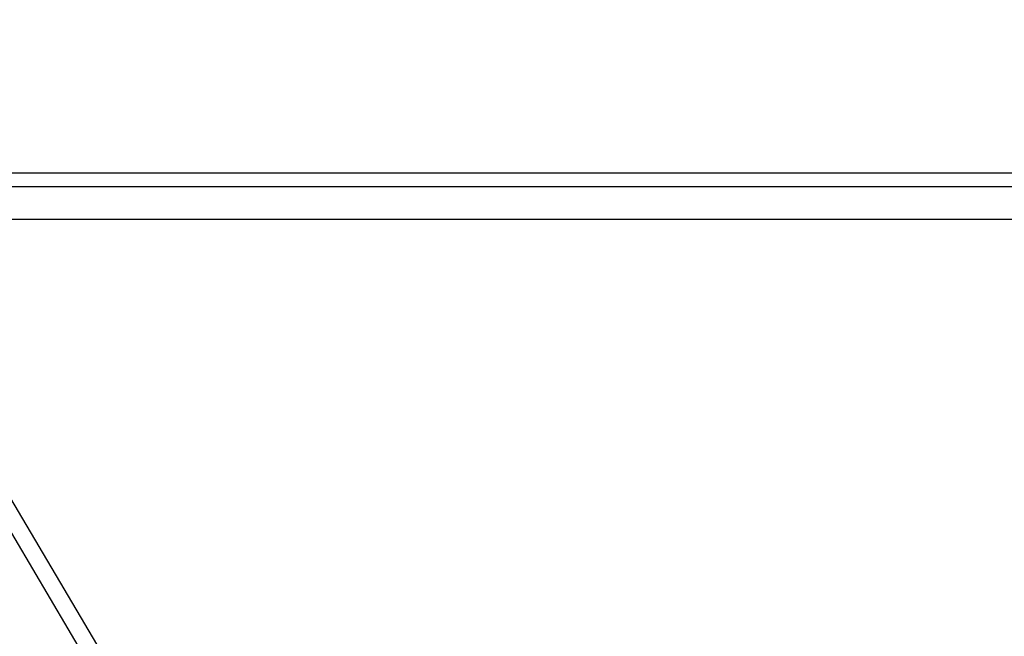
# Model space of a CAD drawing. Header units: millimetres. Extents: x 10704 to 12971, y -780 to 823.
# Tile 35 of 63: x 11642 to 11672, y 591 to 609. Entities that reach past the tile are written whole.
import ezdxf

# ---------------------------------------------------------------- set-up
doc = ezdxf.new("R2010")
doc.units = ezdxf.units.MM
doc.dimstyles.get("Standard").update_dxf_attribs({"dimtxt": 22, "dimasz": 11, "dimexe": 11, "dimexo": 11, "dimgap": 11, "dimtad": 0, "dimtih": 1, "dimtoh": 1, "dimdsep": 46, "dimtxsty": 'Standard', "dimcen": 0.09, "dimadec": 0, "dimazin": 0, "dimtfac": 1, "dimtofl": 0, "dimtmove": 0, "dimatfit": 3, "dimfxl": 1, "dimtolj": 1, "dimtzin": 0, "dimarcsym": 0})

# ---------------------------------------------------------------- blocks, each defined once
blk = doc.blocks.new('*D24')
at = {"color": 0, "lineweight": -2, "transparency": 16777216}
for p, q in [((11097.051, 534.995), (11097.051, 719.877)), ((11741.023, 554.175), (11741.023, 719.877)), ((11108.051, 708.877), (11378.704, 708.877)), ((11730.023, 708.877), (11459.371, 708.877))]:
    blk.add_line(p, q, dxfattribs=at)
at = {"color": 0, "lineweight": 18, "transparency": 16777216}
for points in [[(11108.051, 710.711), (11108.051, 707.044), (11097.051, 708.877)], [(11730.023, 710.711), (11730.023, 707.044), (11741.023, 708.877)]]:
    blk.add_solid(points, dxfattribs=at)
at = {"layer": 'Defpoints', "color": 0, "lineweight": 18, "transparency": 16777216}
for p in [(11741.023, 708.877), (11741.023, 543.175), (11097.051, 523.995)]:
    blk.add_point(p, dxfattribs=at)
at = {"color": 0, "lineweight": 18, "transparency": 16777216, "insert": (11419.037, 708.877), "char_height": 22, "attachment_point": 5}
blk.add_mtext('\\A1;645', dxfattribs=at)

msp = doc.modelspace()

# ---------------------------------------------------------------- linework, layer by layer
for p, q in [((11677.185, 604.574), (11598.546, 604.574)), ((11598.946, 604.175), (11676.785, 604.175)), ((11676.785, 603.17), (11598.946, 603.17)), ((11639.142, 598.471), (11657.352, 567.698)), ((11656.921, 567.443), (11638.711, 598.217))]:
    msp.add_line(p, q)

# ---------------------------------------------------------------- dimensions: what is measured, and where the dimension line sits
at = {"lineweight": 18}
dim = msp.add_linear_dim(base=(11741.023, 708.877), p1=(11097.051, 523.995), p2=(11741.023, 543.175), text='645', dimstyle='Standard', dxfattribs=at)
dim.commit()
dim.dimension.update_dxf_attribs({"geometry": '*D24', "text_midpoint": (11419.037, 708.877)})

doc.saveas('drawing.dxf')
